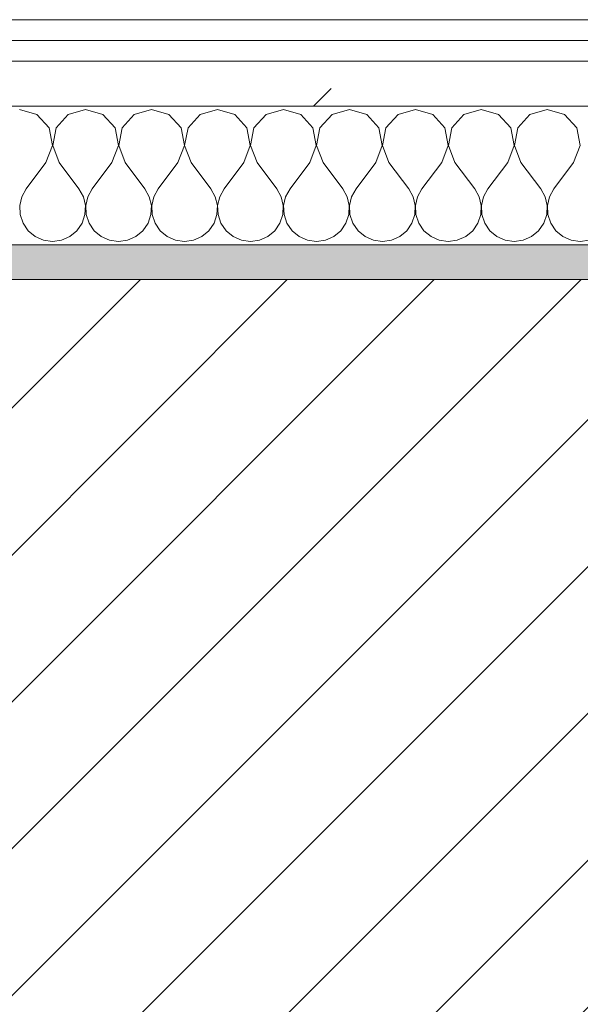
# Model space of a CAD drawing. Header units: millimetres. Extents: x -40968 to 11883, y -18816 to 4378.
# Tile 53 of 137: x -20543 to -20381, y -1413 to -1129. Entities that reach past the tile are written whole.
import ezdxf

# ---------------------------------------------------------------- set-up
doc = ezdxf.new("R2010")
doc.units = ezdxf.units.MM
doc.header["$MEASUREMENT"] = 0
doc.linetypes.add('Wipeout_Contour', pattern=[1000, 0, -1000])
doc.layers.add('12_FAÇ_Façana', color=7, linetype='Continuous')
doc.layers.add('Nuevo_08_E_Envans secs', color=7, linetype='Continuous')
for name, color, linetype, lineweight, true_color in [('12_FAÇ_Façana_Pluma_Nº__176', 7, 'Continuous', 15, 0x93a0c6), ('Nuevo_08_E_Envans secs_Pluma_Nº__102', 7, 'Continuous', 5, 0xcccccc), ('Nuevo_08_E_Envans secs_Pluma_Nº__171', 171, 'Continuous', 13, 0xaaaaff), ('Nuevo_08_E_Envans secs_Pluma_Nº__177', 7, 'Continuous', 15, 0xf7e046)]:
    doc.layers.add(name, color=color, linetype=linetype, lineweight=lineweight, true_color=true_color)
for name, color, linetype, lineweight in [('12_FAÇ_Façana_Pluma_Nº__2', 8, 'Continuous', 5), ('12_FAÇ_Façana_Pluma_Nº__7', 7, 'Continuous', 5), ('Nuevo_08_E_Envans secs_Pluma_Nº__1', 7, 'Continuous', 5)]:
    doc.layers.add(name, color=color, linetype=linetype, lineweight=lineweight)
pattern_1 = [(45, (0, 0), (-183.8478, 183.8478), [195, -65]), (45, (7e-14, 183.85), (-183.8478, 183.8478), [195, -65])]

# ---------------------------------------------------------------- blocks, each defined once
blk = doc.blocks.new('Muro_14_4', base_point=(-24166.43, -1193.98))
at = {"layer": '12_FAÇ_Façana_Pluma_Nº__176', "linetype": 'Continuous', "lineweight": 0, "true_color": 0x495063}
blk.add_hatch(color=251, dxfattribs=at).paths.add_polyline_path([(-21518.13, -1193.97), (-21518.13, -1203.98), (-20233.93, -1203.98), (-20233.93, -1193.98)])
at = {"layer": '12_FAÇ_Façana_Pluma_Nº__2', "linetype": 'Continuous', "lineweight": 5}
h = blk.add_hatch(dxfattribs=at)
h.set_pattern_fill('Ceramic_0004', color=8, style=0, pattern_type=2)
h.set_pattern_definition([(45, (0, 0), (-21.213203, 21.213203), [])])
h.paths.add_polyline_path([(-21518.13, -1418.98), (-20233.93, -1418.98), (-20233.93, -1203.98), (-21518.13, -1203.98)])
at = {"layer": '12_FAÇ_Façana_Pluma_Nº__7', "color": 7, "linetype": 'Continuous', "lineweight": 5}
blk.add_line((-20233.93, -1203.98), (-21518.13, -1203.98), dxfattribs=at)
at = {"layer": '12_FAÇ_Façana_Pluma_Nº__7', "color": 7, "linetype": 'Continuous', "lineweight": 5, "flags": 128}
blk.add_lwpolyline([(-20233.93, -1193.98), (-21518.13, -1193.98)], dxfattribs=at)
blk = doc.blocks.new('*X229')
at = {"layer": 'Nuevo_08_E_Envans secs_Pluma_Nº__102', "color": 254, "linetype": 'Continuous', "lineweight": 5, "true_color": 0xcccccc}
for p, q in [((-20537.85, -1156.35), (-20542.86, -1154.93)), ((-20534.34, -1160.19), (-20537.85, -1156.35)), ((-20528.82, -1156.35), (-20532.33, -1160.19)), ((-20523.81, -1154.93), (-20528.82, -1156.35)), ((-20518.8, -1156.35), (-20523.81, -1154.93)), ((-20515.29, -1160.19), (-20518.8, -1156.35)), ((-20509.77, -1156.35), (-20513.28, -1160.19)), ((-20504.76, -1154.93), (-20509.77, -1156.35)), ((-20499.75, -1156.35), (-20504.76, -1154.93)), ((-20496.24, -1160.19), (-20499.75, -1156.35)), ((-20490.72, -1156.35), (-20494.23, -1160.19)), ((-20485.71, -1154.93), (-20490.72, -1156.35)), ((-20480.71, -1156.35), (-20485.71, -1154.93)), ((-20477.2, -1160.19), (-20480.71, -1156.35)), ((-20471.67, -1156.35), (-20475.19, -1160.19)), ((-20466.67, -1154.93), (-20471.67, -1156.35)), ((-20461.66, -1156.35), (-20466.67, -1154.93)), ((-20458.15, -1160.19), (-20461.66, -1156.35)), ((-20452.63, -1156.35), (-20456.14, -1160.19)), ((-20447.62, -1154.93), (-20452.63, -1156.35)), ((-20442.61, -1156.35), (-20447.62, -1154.93)), ((-20439.1, -1160.19), (-20442.61, -1156.35)), ((-20433.58, -1156.35), (-20437.09, -1160.19)), ((-20428.57, -1154.93), (-20433.58, -1156.35)), ((-20423.56, -1156.35), (-20428.57, -1154.93)), ((-20420.05, -1160.19), (-20423.56, -1156.35)), ((-20414.53, -1156.35), (-20418.04, -1160.19)), ((-20409.52, -1154.93), (-20414.53, -1156.35)), ((-20404.52, -1156.35), (-20409.52, -1154.93)), ((-20401.01, -1160.19), (-20404.52, -1156.35)), ((-20395.48, -1156.35), (-20398.99, -1160.19)), ((-20390.48, -1154.93), (-20395.48, -1156.35)), ((-20385.47, -1156.35), (-20390.48, -1154.93)), ((-20381.96, -1160.19), (-20385.47, -1156.35)), ((-20533.37, -1165.31), (-20534.34, -1160.19)), ((-20532.33, -1160.19), (-20533.29, -1165.31)), ((-20514.32, -1165.31), (-20515.29, -1160.19)), ((-20513.28, -1160.19), (-20514.25, -1165.31)), ((-20495.28, -1165.31), (-20496.24, -1160.19)), ((-20494.23, -1160.19), (-20495.2, -1165.31)), ((-20476.23, -1165.31), (-20477.2, -1160.19)), ((-20475.19, -1160.19), (-20476.15, -1165.31)), ((-20457.18, -1165.31), (-20458.15, -1160.19)), ((-20456.14, -1160.19), (-20457.1, -1165.31)), ((-20438.13, -1165.31), (-20439.1, -1160.19)), ((-20437.09, -1160.19), (-20438.06, -1165.31)), ((-20419.09, -1165.31), (-20420.05, -1160.19)), ((-20418.04, -1160.19), (-20419.01, -1165.31)), ((-20400.04, -1165.31), (-20401.01, -1160.19)), ((-20398.99, -1160.19), (-20399.96, -1165.31)), ((-20380.99, -1165.31), (-20381.96, -1160.19)), ((-20535.24, -1170.17), (-20533.37, -1165.31)), ((-20533.29, -1165.31), (-20531.43, -1170.17)), ((-20516.19, -1170.17), (-20514.32, -1165.31)), ((-20514.25, -1165.31), (-20512.38, -1170.17)), ((-20497.14, -1170.17), (-20495.28, -1165.31)), ((-20495.2, -1165.31), (-20493.33, -1170.17)), ((-20478.1, -1170.17), (-20476.23, -1165.31)), ((-20476.15, -1165.31), (-20474.29, -1170.17)), ((-20459.05, -1170.17), (-20457.18, -1165.31)), ((-20457.1, -1165.31), (-20455.24, -1170.17)), ((-20440, -1170.17), (-20438.13, -1165.31)), ((-20438.06, -1165.31), (-20436.19, -1170.17)), ((-20420.95, -1170.17), (-20419.09, -1165.31)), ((-20419.01, -1165.31), (-20417.14, -1170.17)), ((-20401.9, -1170.17), (-20400.04, -1165.31)), ((-20399.96, -1165.31), (-20398.1, -1170.17)), ((-20382.86, -1170.17), (-20380.99, -1165.31)), ((-20535.24, -1170.17), (-20540.95, -1177.79)), ((-20531.43, -1170.17), (-20525.71, -1177.79)), ((-20516.19, -1170.17), (-20521.9, -1177.79)), ((-20512.38, -1170.17), (-20506.67, -1177.79)), ((-20497.14, -1170.17), (-20502.86, -1177.79)), ((-20493.33, -1170.17), (-20487.62, -1177.79)), ((-20478.1, -1170.17), (-20483.81, -1177.79)), ((-20474.29, -1170.17), (-20468.57, -1177.79)), ((-20459.05, -1170.17), (-20464.76, -1177.79)), ((-20455.24, -1170.17), (-20449.52, -1177.79)), ((-20440, -1170.17), (-20445.71, -1177.79)), ((-20436.19, -1170.17), (-20430.48, -1177.79)), ((-20420.95, -1170.17), (-20426.67, -1177.79)), ((-20417.14, -1170.17), (-20411.43, -1177.79)), ((-20401.9, -1170.17), (-20407.62, -1177.79)), ((-20398.1, -1170.17), (-20392.38, -1177.79)), ((-20382.86, -1170.17), (-20388.57, -1177.79)), ((-20540.95, -1177.79), (-20542.22, -1180.08)), ((-20524.44, -1180.08), (-20525.71, -1177.79)), ((-20521.9, -1177.79), (-20523.18, -1180.08)), ((-20505.4, -1180.08), (-20506.67, -1177.79)), ((-20502.86, -1177.79), (-20504.13, -1180.08)), ((-20486.35, -1180.08), (-20487.62, -1177.79)), ((-20483.81, -1177.79), (-20485.08, -1180.08)), ((-20467.3, -1180.08), (-20468.57, -1177.79)), ((-20464.76, -1177.79), (-20466.03, -1180.08)), ((-20448.25, -1180.08), (-20449.52, -1177.79)), ((-20445.71, -1177.79), (-20446.99, -1180.08)), ((-20429.2, -1180.08), (-20430.48, -1177.79)), ((-20426.67, -1177.79), (-20427.94, -1180.08)), ((-20410.16, -1180.08), (-20411.43, -1177.79)), ((-20407.62, -1177.79), (-20408.89, -1180.08)), ((-20391.11, -1180.08), (-20392.38, -1177.79)), ((-20388.57, -1177.79), (-20389.84, -1180.08)), ((-20542.22, -1180.08), (-20542.82, -1182.64)), ((-20542.82, -1182.64), (-20542.69, -1185.27)), ((-20523.85, -1182.64), (-20524.44, -1180.08)), ((-20523.98, -1185.27), (-20523.85, -1182.64)), ((-20523.18, -1180.08), (-20523.77, -1182.64)), ((-20523.77, -1182.64), (-20523.64, -1185.27)), ((-20504.8, -1182.64), (-20505.4, -1180.08)), ((-20504.93, -1185.27), (-20504.8, -1182.64)), ((-20504.13, -1180.08), (-20504.72, -1182.64)), ((-20504.72, -1182.64), (-20504.6, -1185.27)), ((-20485.75, -1182.64), (-20486.35, -1180.08)), ((-20485.88, -1185.27), (-20485.75, -1182.64)), ((-20485.08, -1180.08), (-20485.68, -1182.64)), ((-20485.68, -1182.64), (-20485.55, -1185.27)), ((-20466.71, -1182.64), (-20467.3, -1180.08)), ((-20466.83, -1185.27), (-20466.71, -1182.64)), ((-20466.03, -1180.08), (-20466.63, -1182.64)), ((-20466.63, -1182.64), (-20466.5, -1185.27)), ((-20447.66, -1182.64), (-20448.25, -1180.08)), ((-20447.78, -1185.27), (-20447.66, -1182.64)), ((-20446.99, -1180.08), (-20447.58, -1182.64)), ((-20447.58, -1182.64), (-20447.45, -1185.27)), ((-20428.61, -1182.64), (-20429.2, -1180.08)), ((-20428.74, -1185.27), (-20428.61, -1182.64)), ((-20427.94, -1180.08), (-20428.53, -1182.64)), ((-20428.53, -1182.64), (-20428.41, -1185.27)), ((-20409.56, -1182.64), (-20410.16, -1180.08)), ((-20409.69, -1185.27), (-20409.56, -1182.64)), ((-20408.89, -1180.08), (-20409.49, -1182.64)), ((-20409.49, -1182.64), (-20409.36, -1185.27)), ((-20390.51, -1182.64), (-20391.11, -1180.08)), ((-20390.64, -1185.27), (-20390.51, -1182.64)), ((-20389.84, -1180.08), (-20390.44, -1182.64)), ((-20390.44, -1182.64), (-20390.31, -1185.27)), ((-20542.69, -1185.27), (-20541.85, -1187.76)), ((-20524.81, -1187.76), (-20523.98, -1185.27)), ((-20523.64, -1185.27), (-20522.8, -1187.76)), ((-20505.77, -1187.76), (-20504.93, -1185.27)), ((-20504.6, -1185.27), (-20503.76, -1187.76)), ((-20486.72, -1187.76), (-20485.88, -1185.27)), ((-20485.55, -1185.27), (-20484.71, -1187.76)), ((-20467.67, -1187.76), (-20466.83, -1185.27)), ((-20466.5, -1185.27), (-20465.66, -1187.76)), ((-20448.62, -1187.76), (-20447.78, -1185.27)), ((-20447.45, -1185.27), (-20446.61, -1187.76)), ((-20429.58, -1187.76), (-20428.74, -1185.27)), ((-20428.41, -1185.27), (-20427.57, -1187.76)), ((-20410.53, -1187.76), (-20409.69, -1185.27)), ((-20409.36, -1185.27), (-20408.52, -1187.76)), ((-20391.48, -1187.76), (-20390.64, -1185.27)), ((-20390.31, -1185.27), (-20389.47, -1187.76)), ((-20541.85, -1187.76), (-20540.36, -1189.92)), ((-20526.3, -1189.92), (-20524.81, -1187.76)), ((-20522.8, -1187.76), (-20521.32, -1189.92)), ((-20507.26, -1189.92), (-20505.77, -1187.76)), ((-20503.76, -1187.76), (-20502.27, -1189.92)), ((-20488.21, -1189.92), (-20486.72, -1187.76)), ((-20484.71, -1187.76), (-20483.22, -1189.92)), ((-20469.16, -1189.92), (-20467.67, -1187.76)), ((-20465.66, -1187.76), (-20464.17, -1189.92)), ((-20450.11, -1189.92), (-20448.62, -1187.76)), ((-20446.61, -1187.76), (-20445.13, -1189.92)), ((-20431.06, -1189.92), (-20429.58, -1187.76)), ((-20427.57, -1187.76), (-20426.08, -1189.92)), ((-20412.02, -1189.92), (-20410.53, -1187.76)), ((-20408.52, -1187.76), (-20407.03, -1189.92)), ((-20392.97, -1189.92), (-20391.48, -1187.76)), ((-20389.47, -1187.76), (-20387.98, -1189.92)), ((-20540.36, -1189.92), (-20538.34, -1191.6)), ((-20528.33, -1191.6), (-20526.3, -1189.92)), ((-20521.32, -1189.92), (-20519.29, -1191.6)), ((-20509.28, -1191.6), (-20507.26, -1189.92)), ((-20502.27, -1189.92), (-20500.25, -1191.6)), ((-20490.23, -1191.6), (-20488.21, -1189.92)), ((-20483.22, -1189.92), (-20481.2, -1191.6)), ((-20471.18, -1191.6), (-20469.16, -1189.92)), ((-20464.17, -1189.92), (-20462.15, -1191.6)), ((-20452.14, -1191.6), (-20450.11, -1189.92)), ((-20445.13, -1189.92), (-20443.1, -1191.6)), ((-20433.09, -1191.6), (-20431.06, -1189.92)), ((-20426.08, -1189.92), (-20424.05, -1191.6)), ((-20414.04, -1191.6), (-20412.02, -1189.92)), ((-20407.03, -1189.92), (-20405.01, -1191.6)), ((-20394.99, -1191.6), (-20392.97, -1189.92)), ((-20387.98, -1189.92), (-20385.96, -1191.6)), ((-20538.34, -1191.6), (-20535.94, -1192.66)), ((-20535.94, -1192.66), (-20533.33, -1193.02)), ((-20533.33, -1193.02), (-20530.73, -1192.66)), ((-20530.73, -1192.66), (-20528.33, -1191.6)), ((-20519.29, -1191.6), (-20516.89, -1192.66)), ((-20516.89, -1192.66), (-20514.29, -1193.02)), ((-20514.29, -1193.02), (-20511.68, -1192.66)), ((-20511.68, -1192.66), (-20509.28, -1191.6)), ((-20500.25, -1191.6), (-20497.84, -1192.66)), ((-20497.84, -1192.66), (-20495.24, -1193.02)), ((-20495.24, -1193.02), (-20492.64, -1192.66)), ((-20492.64, -1192.66), (-20490.23, -1191.6)), ((-20481.2, -1191.6), (-20478.79, -1192.66)), ((-20478.79, -1192.66), (-20476.19, -1193.02)), ((-20476.19, -1193.02), (-20473.59, -1192.66)), ((-20473.59, -1192.66), (-20471.18, -1191.6)), ((-20462.15, -1191.6), (-20459.75, -1192.66)), ((-20459.75, -1192.66), (-20457.14, -1193.02)), ((-20457.14, -1193.02), (-20454.54, -1192.66)), ((-20454.54, -1192.66), (-20452.14, -1191.6)), ((-20443.1, -1191.6), (-20440.7, -1192.66)), ((-20440.7, -1192.66), (-20438.1, -1193.02)), ((-20438.1, -1193.02), (-20435.49, -1192.66)), ((-20435.49, -1192.66), (-20433.09, -1191.6)), ((-20424.05, -1191.6), (-20421.65, -1192.66)), ((-20421.65, -1192.66), (-20419.05, -1193.02)), ((-20419.05, -1193.02), (-20416.45, -1192.66)), ((-20416.45, -1192.66), (-20414.04, -1191.6)), ((-20405.01, -1191.6), (-20402.6, -1192.66)), ((-20402.6, -1192.66), (-20400, -1193.02)), ((-20400, -1193.02), (-20397.4, -1192.66)), ((-20397.4, -1192.66), (-20394.99, -1191.6)), ((-20385.96, -1191.6), (-20383.55, -1192.66)), ((-20383.55, -1192.66), (-20380.95, -1193.02)), ((-20380.95, -1193.02), (-20378.35, -1192.66))]:
    blk.add_line(p, q, dxfattribs=at)
blk = doc.blocks.new('Muro_90_4', base_point=(-20233.93, -1193.98))
at = {"layer": 'Nuevo_08_E_Envans secs_Pluma_Nº__1', "color": 7, "linetype": 'Continuous', "lineweight": 5, "flags": 128}
blk.add_lwpolyline([(-21518.13, -1193.98), (-20233.93, -1193.98)], dxfattribs=at)
at = {"color": 254, "linetype": 'Wipeout_Contour', "lineweight": 0, "ltscale": 86513.737601}
blk.add_wipeout([(-20233.93, -1128.98), (-22963.42, -1128.98), (-22963.42, -1134.98), (-20233.93, -1134.98)], dxfattribs=at).dxf.layer = 'Nuevo_08_E_Envans secs'
at = {"color": 254, "linetype": 'Wipeout_Contour', "lineweight": 0, "ltscale": 86517.020667}
blk.add_wipeout([(-20233.93, -1140.98), (-22963.42, -1140.98), (-22963.42, -1153.98), (-20233.93, -1153.98)], dxfattribs=at).dxf.layer = 'Nuevo_08_E_Envans secs'
at = {"layer": 'Nuevo_08_E_Envans secs_Pluma_Nº__171', "linetype": 'Continuous', "lineweight": 13, "true_color": 0xaaaaff}
h = blk.add_hatch(dxfattribs=at)
h.set_pattern_fill('Panellat_HPL_0004', color=161, style=0, pattern_type=2)
h.set_pattern_definition(pattern_1)
h.paths.add_polyline_path([(-20233.93, -1128.98), (-22963.42, -1128.98), (-22963.42, -1134.98), (-20233.93, -1134.98)])
at = {"layer": 'Nuevo_08_E_Envans secs_Pluma_Nº__177', "linetype": 'Continuous', "lineweight": 15, "true_color": 0xf7e046}
h = blk.add_hatch(dxfattribs=at)
h.set_pattern_fill('Panellat_HPL_0004', color=53, style=0, pattern_type=2)
h.set_pattern_definition(pattern_1)
h.paths.add_polyline_path([(-20233.93, -1140.98), (-22963.42, -1140.98), (-22963.42, -1153.98), (-20233.93, -1153.98)])
at = {"layer": 'Nuevo_08_E_Envans secs_Pluma_Nº__1', "color": 7, "linetype": 'Continuous', "lineweight": 5}
for p, q in [((-20233.93, -1134.98), (-22963.42, -1134.98)), ((-20233.93, -1140.98), (-22963.42, -1140.98)), ((-20233.93, -1153.98), (-22963.42, -1153.98))]:
    blk.add_line(p, q, dxfattribs=at)
at = {"layer": 'Nuevo_08_E_Envans secs_Pluma_Nº__1', "color": 7, "linetype": 'Continuous', "lineweight": 5, "flags": 128}
blk.add_lwpolyline([(-20233.93, -1128.98), (-22963.42, -1128.98)], dxfattribs=at)
at = {"layer": 'Nuevo_08_E_Envans secs', "color": 7, "lineweight": 20}
blk.add_blockref('*X229', (0, 0), dxfattribs=at)
blk = doc.blocks.new('*X479')
at = {"layer": 'Nuevo_08_E_Envans secs_Pluma_Nº__102', "color": 254, "linetype": 'Continuous', "lineweight": 5, "true_color": 0xcccccc}
for p, q in [((-20537.85, -1156.35), (-20542.86, -1154.93)), ((-20534.34, -1160.19), (-20537.85, -1156.35)), ((-20528.82, -1156.35), (-20532.33, -1160.19)), ((-20523.81, -1154.93), (-20528.82, -1156.35)), ((-20518.8, -1156.35), (-20523.81, -1154.93)), ((-20515.29, -1160.19), (-20518.8, -1156.35)), ((-20509.77, -1156.35), (-20513.28, -1160.19)), ((-20504.76, -1154.93), (-20509.77, -1156.35)), ((-20499.75, -1156.35), (-20504.76, -1154.93)), ((-20496.24, -1160.19), (-20499.75, -1156.35)), ((-20490.72, -1156.35), (-20494.23, -1160.19)), ((-20485.71, -1154.93), (-20490.72, -1156.35)), ((-20480.71, -1156.35), (-20485.71, -1154.93)), ((-20477.2, -1160.19), (-20480.71, -1156.35)), ((-20471.67, -1156.35), (-20475.19, -1160.19)), ((-20466.67, -1154.93), (-20471.67, -1156.35)), ((-20461.66, -1156.35), (-20466.67, -1154.93)), ((-20458.15, -1160.19), (-20461.66, -1156.35)), ((-20452.63, -1156.35), (-20456.14, -1160.19)), ((-20447.62, -1154.93), (-20452.63, -1156.35)), ((-20442.61, -1156.35), (-20447.62, -1154.93)), ((-20439.1, -1160.19), (-20442.61, -1156.35)), ((-20433.58, -1156.35), (-20437.09, -1160.19)), ((-20428.57, -1154.93), (-20433.58, -1156.35)), ((-20423.56, -1156.35), (-20428.57, -1154.93)), ((-20420.05, -1160.19), (-20423.56, -1156.35)), ((-20414.53, -1156.35), (-20418.04, -1160.19)), ((-20409.52, -1154.93), (-20414.53, -1156.35)), ((-20404.52, -1156.35), (-20409.52, -1154.93)), ((-20401.01, -1160.19), (-20404.52, -1156.35)), ((-20395.48, -1156.35), (-20398.99, -1160.19)), ((-20390.48, -1154.93), (-20395.48, -1156.35)), ((-20385.47, -1156.35), (-20390.48, -1154.93)), ((-20381.96, -1160.19), (-20385.47, -1156.35)), ((-20533.37, -1165.31), (-20534.34, -1160.19)), ((-20532.33, -1160.19), (-20533.29, -1165.31)), ((-20514.32, -1165.31), (-20515.29, -1160.19)), ((-20513.28, -1160.19), (-20514.25, -1165.31)), ((-20495.28, -1165.31), (-20496.24, -1160.19)), ((-20494.23, -1160.19), (-20495.2, -1165.31)), ((-20476.23, -1165.31), (-20477.2, -1160.19)), ((-20475.19, -1160.19), (-20476.15, -1165.31)), ((-20457.18, -1165.31), (-20458.15, -1160.19)), ((-20456.14, -1160.19), (-20457.1, -1165.31)), ((-20438.13, -1165.31), (-20439.1, -1160.19)), ((-20437.09, -1160.19), (-20438.06, -1165.31)), ((-20419.09, -1165.31), (-20420.05, -1160.19)), ((-20418.04, -1160.19), (-20419.01, -1165.31)), ((-20400.04, -1165.31), (-20401.01, -1160.19)), ((-20398.99, -1160.19), (-20399.96, -1165.31)), ((-20380.99, -1165.31), (-20381.96, -1160.19)), ((-20535.24, -1170.17), (-20533.37, -1165.31)), ((-20533.29, -1165.31), (-20531.43, -1170.17)), ((-20516.19, -1170.17), (-20514.32, -1165.31)), ((-20514.25, -1165.31), (-20512.38, -1170.17)), ((-20497.14, -1170.17), (-20495.28, -1165.31)), ((-20495.2, -1165.31), (-20493.33, -1170.17)), ((-20478.1, -1170.17), (-20476.23, -1165.31)), ((-20476.15, -1165.31), (-20474.29, -1170.17)), ((-20459.05, -1170.17), (-20457.18, -1165.31)), ((-20457.1, -1165.31), (-20455.24, -1170.17)), ((-20440, -1170.17), (-20438.13, -1165.31)), ((-20438.06, -1165.31), (-20436.19, -1170.17)), ((-20420.95, -1170.17), (-20419.09, -1165.31)), ((-20419.01, -1165.31), (-20417.14, -1170.17)), ((-20401.9, -1170.17), (-20400.04, -1165.31)), ((-20399.96, -1165.31), (-20398.1, -1170.17)), ((-20382.86, -1170.17), (-20380.99, -1165.31)), ((-20535.24, -1170.17), (-20540.95, -1177.79)), ((-20531.43, -1170.17), (-20525.71, -1177.79)), ((-20516.19, -1170.17), (-20521.9, -1177.79)), ((-20512.38, -1170.17), (-20506.67, -1177.79)), ((-20497.14, -1170.17), (-20502.86, -1177.79)), ((-20493.33, -1170.17), (-20487.62, -1177.79)), ((-20478.1, -1170.17), (-20483.81, -1177.79)), ((-20474.29, -1170.17), (-20468.57, -1177.79)), ((-20459.05, -1170.17), (-20464.76, -1177.79)), ((-20455.24, -1170.17), (-20449.52, -1177.79)), ((-20440, -1170.17), (-20445.71, -1177.79)), ((-20436.19, -1170.17), (-20430.48, -1177.79)), ((-20420.95, -1170.17), (-20426.67, -1177.79)), ((-20417.14, -1170.17), (-20411.43, -1177.79)), ((-20401.9, -1170.17), (-20407.62, -1177.79)), ((-20398.1, -1170.17), (-20392.38, -1177.79)), ((-20382.86, -1170.17), (-20388.57, -1177.79)), ((-20540.95, -1177.79), (-20542.22, -1180.08)), ((-20524.44, -1180.08), (-20525.71, -1177.79)), ((-20521.9, -1177.79), (-20523.18, -1180.08)), ((-20505.4, -1180.08), (-20506.67, -1177.79)), ((-20502.86, -1177.79), (-20504.13, -1180.08)), ((-20486.35, -1180.08), (-20487.62, -1177.79)), ((-20483.81, -1177.79), (-20485.08, -1180.08)), ((-20467.3, -1180.08), (-20468.57, -1177.79)), ((-20464.76, -1177.79), (-20466.03, -1180.08)), ((-20448.25, -1180.08), (-20449.52, -1177.79)), ((-20445.71, -1177.79), (-20446.99, -1180.08)), ((-20429.2, -1180.08), (-20430.48, -1177.79)), ((-20426.67, -1177.79), (-20427.94, -1180.08)), ((-20410.16, -1180.08), (-20411.43, -1177.79)), ((-20407.62, -1177.79), (-20408.89, -1180.08)), ((-20391.11, -1180.08), (-20392.38, -1177.79)), ((-20388.57, -1177.79), (-20389.84, -1180.08)), ((-20542.22, -1180.08), (-20542.82, -1182.64)), ((-20542.82, -1182.64), (-20542.69, -1185.27)), ((-20523.85, -1182.64), (-20524.44, -1180.08)), ((-20523.98, -1185.27), (-20523.85, -1182.64)), ((-20523.18, -1180.08), (-20523.77, -1182.64)), ((-20523.77, -1182.64), (-20523.64, -1185.27)), ((-20504.8, -1182.64), (-20505.4, -1180.08)), ((-20504.93, -1185.27), (-20504.8, -1182.64)), ((-20504.13, -1180.08), (-20504.72, -1182.64)), ((-20504.72, -1182.64), (-20504.6, -1185.27)), ((-20485.75, -1182.64), (-20486.35, -1180.08)), ((-20485.88, -1185.27), (-20485.75, -1182.64)), ((-20485.08, -1180.08), (-20485.68, -1182.64)), ((-20485.68, -1182.64), (-20485.55, -1185.27)), ((-20466.71, -1182.64), (-20467.3, -1180.08)), ((-20466.83, -1185.27), (-20466.71, -1182.64)), ((-20466.03, -1180.08), (-20466.63, -1182.64)), ((-20466.63, -1182.64), (-20466.5, -1185.27)), ((-20447.66, -1182.64), (-20448.25, -1180.08)), ((-20447.78, -1185.27), (-20447.66, -1182.64)), ((-20446.99, -1180.08), (-20447.58, -1182.64)), ((-20447.58, -1182.64), (-20447.45, -1185.27)), ((-20428.61, -1182.64), (-20429.2, -1180.08)), ((-20428.74, -1185.27), (-20428.61, -1182.64)), ((-20427.94, -1180.08), (-20428.53, -1182.64)), ((-20428.53, -1182.64), (-20428.41, -1185.27)), ((-20409.56, -1182.64), (-20410.16, -1180.08)), ((-20409.69, -1185.27), (-20409.56, -1182.64)), ((-20408.89, -1180.08), (-20409.49, -1182.64)), ((-20409.49, -1182.64), (-20409.36, -1185.27)), ((-20390.51, -1182.64), (-20391.11, -1180.08)), ((-20390.64, -1185.27), (-20390.51, -1182.64)), ((-20389.84, -1180.08), (-20390.44, -1182.64)), ((-20390.44, -1182.64), (-20390.31, -1185.27)), ((-20542.69, -1185.27), (-20541.85, -1187.76)), ((-20524.81, -1187.76), (-20523.98, -1185.27)), ((-20523.64, -1185.27), (-20522.8, -1187.76)), ((-20505.77, -1187.76), (-20504.93, -1185.27)), ((-20504.6, -1185.27), (-20503.76, -1187.76)), ((-20486.72, -1187.76), (-20485.88, -1185.27)), ((-20485.55, -1185.27), (-20484.71, -1187.76)), ((-20467.67, -1187.76), (-20466.83, -1185.27)), ((-20466.5, -1185.27), (-20465.66, -1187.76)), ((-20448.62, -1187.76), (-20447.78, -1185.27)), ((-20447.45, -1185.27), (-20446.61, -1187.76)), ((-20429.58, -1187.76), (-20428.74, -1185.27)), ((-20428.41, -1185.27), (-20427.57, -1187.76)), ((-20410.53, -1187.76), (-20409.69, -1185.27)), ((-20409.36, -1185.27), (-20408.52, -1187.76)), ((-20391.48, -1187.76), (-20390.64, -1185.27)), ((-20390.31, -1185.27), (-20389.47, -1187.76)), ((-20541.85, -1187.76), (-20540.36, -1189.92)), ((-20526.3, -1189.92), (-20524.81, -1187.76)), ((-20522.8, -1187.76), (-20521.32, -1189.92)), ((-20507.26, -1189.92), (-20505.77, -1187.76)), ((-20503.76, -1187.76), (-20502.27, -1189.92)), ((-20488.21, -1189.92), (-20486.72, -1187.76)), ((-20484.71, -1187.76), (-20483.22, -1189.92)), ((-20469.16, -1189.92), (-20467.67, -1187.76)), ((-20465.66, -1187.76), (-20464.17, -1189.92)), ((-20450.11, -1189.92), (-20448.62, -1187.76)), ((-20446.61, -1187.76), (-20445.13, -1189.92)), ((-20431.06, -1189.92), (-20429.58, -1187.76)), ((-20427.57, -1187.76), (-20426.08, -1189.92)), ((-20412.02, -1189.92), (-20410.53, -1187.76)), ((-20408.52, -1187.76), (-20407.03, -1189.92)), ((-20392.97, -1189.92), (-20391.48, -1187.76)), ((-20389.47, -1187.76), (-20387.98, -1189.92)), ((-20540.36, -1189.92), (-20538.34, -1191.6)), ((-20528.33, -1191.6), (-20526.3, -1189.92)), ((-20521.32, -1189.92), (-20519.29, -1191.6)), ((-20509.28, -1191.6), (-20507.26, -1189.92)), ((-20502.27, -1189.92), (-20500.25, -1191.6)), ((-20490.23, -1191.6), (-20488.21, -1189.92)), ((-20483.22, -1189.92), (-20481.2, -1191.6)), ((-20471.18, -1191.6), (-20469.16, -1189.92)), ((-20464.17, -1189.92), (-20462.15, -1191.6)), ((-20452.14, -1191.6), (-20450.11, -1189.92)), ((-20445.13, -1189.92), (-20443.1, -1191.6)), ((-20433.09, -1191.6), (-20431.06, -1189.92)), ((-20426.08, -1189.92), (-20424.05, -1191.6)), ((-20414.04, -1191.6), (-20412.02, -1189.92)), ((-20407.03, -1189.92), (-20405.01, -1191.6)), ((-20394.99, -1191.6), (-20392.97, -1189.92)), ((-20387.98, -1189.92), (-20385.96, -1191.6)), ((-20538.34, -1191.6), (-20535.94, -1192.66)), ((-20535.94, -1192.66), (-20533.33, -1193.02)), ((-20533.33, -1193.02), (-20530.73, -1192.66)), ((-20530.73, -1192.66), (-20528.33, -1191.6)), ((-20519.29, -1191.6), (-20516.89, -1192.66)), ((-20516.89, -1192.66), (-20514.29, -1193.02)), ((-20514.29, -1193.02), (-20511.68, -1192.66)), ((-20511.68, -1192.66), (-20509.28, -1191.6)), ((-20500.25, -1191.6), (-20497.84, -1192.66)), ((-20497.84, -1192.66), (-20495.24, -1193.02)), ((-20495.24, -1193.02), (-20492.64, -1192.66)), ((-20492.64, -1192.66), (-20490.23, -1191.6)), ((-20481.2, -1191.6), (-20478.79, -1192.66)), ((-20478.79, -1192.66), (-20476.19, -1193.02)), ((-20476.19, -1193.02), (-20473.59, -1192.66)), ((-20473.59, -1192.66), (-20471.18, -1191.6)), ((-20462.15, -1191.6), (-20459.75, -1192.66)), ((-20459.75, -1192.66), (-20457.14, -1193.02)), ((-20457.14, -1193.02), (-20454.54, -1192.66)), ((-20454.54, -1192.66), (-20452.14, -1191.6)), ((-20443.1, -1191.6), (-20440.7, -1192.66)), ((-20440.7, -1192.66), (-20438.1, -1193.02)), ((-20438.1, -1193.02), (-20435.49, -1192.66)), ((-20435.49, -1192.66), (-20433.09, -1191.6)), ((-20424.05, -1191.6), (-20421.65, -1192.66)), ((-20421.65, -1192.66), (-20419.05, -1193.02)), ((-20419.05, -1193.02), (-20416.45, -1192.66)), ((-20416.45, -1192.66), (-20414.04, -1191.6)), ((-20405.01, -1191.6), (-20402.6, -1192.66)), ((-20402.6, -1192.66), (-20400, -1193.02)), ((-20400, -1193.02), (-20397.4, -1192.66)), ((-20397.4, -1192.66), (-20394.99, -1191.6)), ((-20385.96, -1191.6), (-20383.55, -1192.66)), ((-20383.55, -1192.66), (-20380.95, -1193.02)), ((-20380.95, -1193.02), (-20378.35, -1192.66))]:
    blk.add_line(p, q, dxfattribs=at)
blk = doc.blocks.new('Muro_148_4', base_point=(-24166.43, -1128.98))
at = {"layer": 'Nuevo_08_E_Envans secs_Pluma_Nº__1', "color": 7, "linetype": 'Continuous', "lineweight": 5, "flags": 128}
blk.add_lwpolyline([(-21518.13, -1193.98), (-20233.93, -1193.98)], dxfattribs=at)
at = {"color": 254, "linetype": 'Wipeout_Contour', "lineweight": 0, "ltscale": 86513.737601}
blk.add_wipeout([(-22963.42, -1134.98), (-20233.93, -1134.98), (-20233.93, -1128.98), (-22963.42, -1128.98)], dxfattribs=at).dxf.layer = 'Nuevo_08_E_Envans secs'
at = {"color": 254, "linetype": 'Wipeout_Contour', "lineweight": 0, "ltscale": 86540.990748}
blk.add_wipeout([(-22975.42, -1153.98), (-20233.93, -1153.98), (-20233.93, -1140.98), (-22975.42, -1140.98)], dxfattribs=at).dxf.layer = 'Nuevo_08_E_Envans secs'
at = {"layer": 'Nuevo_08_E_Envans secs_Pluma_Nº__171', "linetype": 'Continuous', "lineweight": 13, "true_color": 0xaaaaff}
h = blk.add_hatch(dxfattribs=at)
h.set_pattern_fill('Panellat_HPL_0004', color=161, style=0, pattern_type=2)
h.set_pattern_definition(pattern_1)
h.paths.add_polyline_path([(-22963.42, -1134.98), (-20233.93, -1134.98), (-20233.93, -1128.98), (-22963.42, -1128.98)])
at = {"layer": 'Nuevo_08_E_Envans secs_Pluma_Nº__177', "linetype": 'Continuous', "lineweight": 15, "true_color": 0xf7e046}
h = blk.add_hatch(dxfattribs=at)
h.set_pattern_fill('Panellat_HPL_0004', color=53, style=0, pattern_type=2)
h.set_pattern_definition(pattern_1)
h.paths.add_polyline_path([(-22975.42, -1153.98), (-20233.93, -1153.98), (-20233.93, -1140.98), (-22975.42, -1140.98)])
at = {"layer": 'Nuevo_08_E_Envans secs_Pluma_Nº__1', "color": 7, "linetype": 'Continuous', "lineweight": 5}
for p, q in [((-20233.93, -1134.98), (-22969.42, -1134.98)), ((-20233.93, -1140.98), (-22975.42, -1140.98)), ((-20233.93, -1153.98), (-22988.42, -1153.98))]:
    blk.add_line(p, q, dxfattribs=at)
at = {"layer": 'Nuevo_08_E_Envans secs_Pluma_Nº__1', "color": 7, "linetype": 'Continuous', "lineweight": 5, "flags": 128}
blk.add_lwpolyline([(-20233.93, -1128.98), (-22963.42, -1128.98)], dxfattribs=at)
at = {"layer": 'Nuevo_08_E_Envans secs', "color": 7, "lineweight": 20}
blk.add_blockref('*X479', (0, 0), dxfattribs=at)

msp = doc.modelspace()

# ---------------------------------------------------------------- block references
at = {"layer": '12_FAÇ_Façana', "color": 7, "lineweight": 20}
msp.add_blockref('Muro_14_4', (-24166.43, -1193.98), dxfattribs=at)

# ---------------------------------------------------------------- next in the draw order: block references
at = {"layer": 'Nuevo_08_E_Envans secs', "color": 7, "lineweight": 20}
msp.add_blockref('Muro_90_4', (-20233.93, -1193.98), dxfattribs=at)

# ---------------------------------------------------------------- next in the draw order: block references
msp.add_blockref('Muro_148_4', (-24166.43, -1128.98), dxfattribs=at)

doc.saveas('drawing.dxf')
